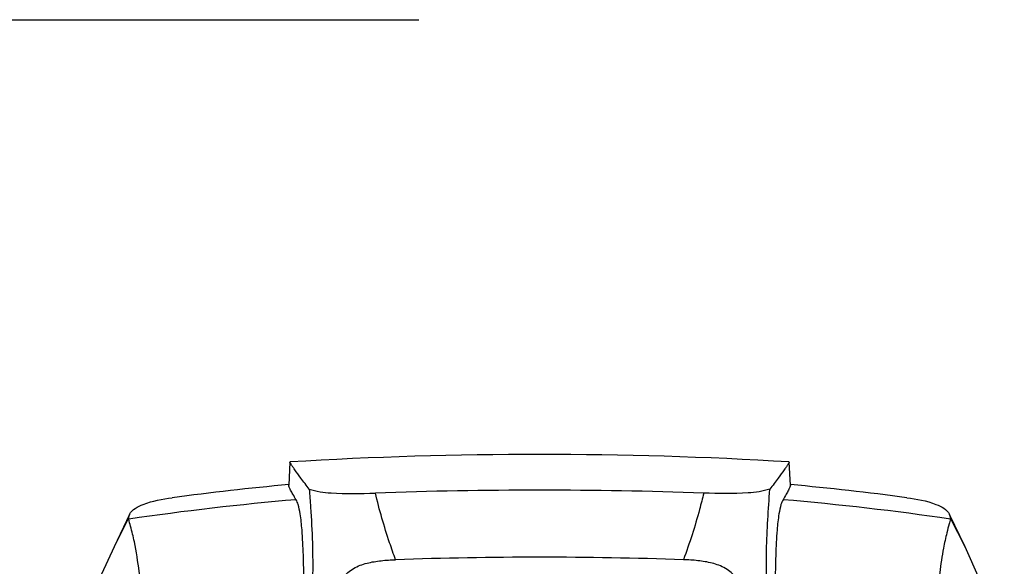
# Model space of a CAD drawing. Header units: millimetres. Extents: x 0 to 4000, y 0 to 3000.
# Tile 117 of 170: x 1243 to 1599, y 2258 to 2456. Entities that reach past the tile are written whole.
import ezdxf

# ---------------------------------------------------------------- set-up
doc = ezdxf.new("R2010")
doc.units = ezdxf.units.MM
doc.header["$LTSCALE"] = 219.99956
doc.layers.get('0').update_dxf_attribs({"linetype": 'CONTINUOUS'})

msp = doc.modelspace()

# ---------------------------------------------------------------- linework, layer by layer
at = {"color": 7, "linetype": 'CONTINUOUS'}
for p, q in [((1053.56, 2456.13), (1387.06, 2456.13)), ((1340.34, 2295.89), (1339.94, 2287.5)), ((1340.36, 2295.89), (1340.46, 2295.94)), ((1521.02, 2295.94), (1521.12, 2295.89)), ((1521.54, 2287.51), (1521.14, 2295.89)), ((1282.32, 2276.92), (1276.69, 2265.23)), ((1281.96, 2275.57), (1282.32, 2276.92)), ((1579.15, 2276.93), (1579.51, 2275.58)), ((1584.79, 2265.23), (1579.15, 2276.93)), ((1584.8, 2265.21), (1584.79, 2265.23))]:
    msp.add_line(p, q, dxfattribs=at)
at = {"color": 9, "linetype": 'CONTINUOUS'}
for p, q in [((1281.97, 2275.57), (1276.69, 2265.23)), ((1584.79, 2265.23), (1579.51, 2275.58))]:
    msp.add_line(p, q, dxfattribs=at)
at = {"color": 7, "linetype": 'CONTINUOUS'}
for points in [[(1276.69, 2265.24), (1272.1, 2255.28), (1267.82, 2245.19)], [(1599, 2231.92), (1594.67, 2242.87), (1584.8, 2265.21)]]:
    msp.add_lwpolyline(points, dxfattribs=at)
for centre, radius, start, end in [((1430.74, 798.66), 1500, 86.54842, 93.45158), ((1430.78, 1291.85), 1000, 95.21328, 97.64532), ((1430.74, 577.67), 1708.04, 88.00553, 91.99445), ((1430.78, 1291.85), 1000, 82.35933, 84.79106), ((1430.74, 760.97), 1500.45, 88.00948, 91.99052)]:
    msp.add_arc(centre, radius, start, end, dxfattribs=at)
at = {"color": 9, "linetype": 'CONTINUOUS'}
for centre, radius, start, end in [((1430.61, 1258.54), 1027.48, 94.91348, 98.31663), ((1431.7, 1265.05), 1020.93, 81.67677, 85.10142)]:
    msp.add_arc(centre, radius, start, end, dxfattribs=at)
at = {"color": 7, "linetype": 'CONTINUOUS'}
for points, knots in [([(1347.37, 2286.06), (1346.35, 2287.41), (1344.59, 2289.74), (1342.58, 2292.46), (1341.43, 2294.1), (1340.84, 2294.93), (1340.55, 2295.49), (1340.33, 2295.78), (1340.34, 2295.89)], [0, 0, 0, 0, 0.419271, 0.72575, 0.836594, 0.919185, 0.973526, 1, 1, 1, 1]), ([(1521.14, 2295.89), (1521.15, 2295.78), (1520.93, 2295.49), (1520.64, 2294.93), (1520.05, 2294.1), (1518.9, 2292.46), (1516.89, 2289.74), (1515.13, 2287.41), (1514.11, 2286.06)], [0, 0, 0, 0, 0.026474, 0.080815, 0.163406, 0.27425, 0.580729, 1, 1, 1, 1]), ([(1342.6, 2282.24), (1342.21, 2282.9), (1341.53, 2284.04), (1340.67, 2285.59), (1340.21, 2286.66), (1339.88, 2287.28), (1339.93, 2287.5)], [0, 0, 0, 0, 0.386039, 0.680059, 0.884508, 1, 1, 1, 1]), ([(1347.37, 2286.06), (1349.91, 2285.25), (1357.94, 2284.21), (1365.95, 2284.49), (1371.29, 2284.68)], [0, 0, 0, 0, 0.332421, 1, 1, 1, 1]), ([(1347.37, 2286.06), (1347.53, 2283.88), (1348.28, 2273.12), (1348.8, 2262.31), (1348.53, 2253.7)], [0, 0, 0, 0, 0.202084, 1, 1, 1, 1]), ([(1514.11, 2286.06), (1511.57, 2285.25), (1503.54, 2284.21), (1495.53, 2284.49), (1490.18, 2284.68)], [0, 0, 0, 0, 0.332377, 1, 1, 1, 1]), ([(1512.94, 2253.73), (1512.84, 2257.14), (1512.85, 2267.93), (1513.58, 2278.7), (1514.11, 2286.06)], [0, 0, 0, 0, 0.316367, 1, 1, 1, 1]), ([(1521.55, 2287.51), (1521.6, 2287.29), (1521.27, 2286.67), (1520.81, 2285.6), (1519.95, 2284.05), (1519.27, 2282.9), (1518.88, 2282.25)], [0, 0, 0, 0, 0.115521, 0.319979, 0.61397, 1, 1, 1, 1]), ([(1282.32, 2276.92), (1283.2, 2278.74), (1288.8, 2281.59), (1294.17, 2282.48), (1297.74, 2282.96)], [0, 0, 0, 0, 0.360359, 1, 1, 1, 1]), ([(1345.09, 2206.8), (1345.2, 2216.53), (1345.43, 2234.99), (1345.53, 2256.51), (1344.9, 2270.22), (1344.26, 2276.34), (1343.54, 2280), (1342.93, 2281.7), (1342.6, 2282.24)], [0, 0, 0, 0, 0.385566, 0.731395, 0.852162, 0.929364, 0.974785, 1, 1, 1, 1]), ([(1518.88, 2282.25), (1518.55, 2281.71), (1517.94, 2280.01), (1517.21, 2276.35), (1516.58, 2270.23), (1515.95, 2256.51), (1516.05, 2234.99), (1516.28, 2216.54), (1516.39, 2206.8)], [0, 0, 0, 0, 0.025216, 0.070636, 0.147836, 0.268603, 0.614432, 1, 1, 1, 1]), ([(1563.74, 2282.97), (1567.31, 2282.49), (1572.67, 2281.6), (1578.27, 2278.75), (1579.16, 2276.93)], [0, 0, 0, 0, 0.63964, 1, 1, 1, 1]), ([(1287.56, 2240.07), (1287.08, 2245.45), (1286.19, 2254.47), (1284.47, 2265.33), (1283.01, 2271.64), (1282.15, 2274.34), (1281.99, 2275.21)], [0, 0, 0, 0, 0.45534, 0.762031, 0.925357, 1, 1, 1, 1]), ([(1579.49, 2275.23), (1579.38, 2274.64), (1578.89, 2273), (1577.96, 2269.51), (1576.71, 2263.65), (1574.73, 2250.33), (1572.95, 2229.2), (1571.75, 2211.02), (1571.19, 2201.4)], [0, 0, 0, 0, 0.023962, 0.068947, 0.145594, 0.265407, 0.611525, 1, 1, 1, 1]), ([(1355.2, 2233.81), (1355.26, 2237.28), (1355.51, 2242.52), (1356.99, 2249.33), (1359.23, 2254.14), (1363.28, 2257.66), (1368.25, 2259.42), (1373.4, 2260.25), (1376.88, 2260.46), (1378.62, 2260.52)], [0, 0, 0, 0, 0.250292, 0.375427, 0.500217, 0.624669, 0.749583, 0.874755, 1, 1, 1, 1]), ([(1506.28, 2233.82), (1506.22, 2237.3), (1505.97, 2242.54), (1504.49, 2249.34), (1502.24, 2254.14), (1498.2, 2257.66), (1493.23, 2259.42), (1488.07, 2260.25), (1484.59, 2260.46), (1482.86, 2260.52)], [0, 0, 0, 0, 0.250296, 0.375428, 0.500217, 0.624667, 0.749582, 0.874756, 1, 1, 1, 1])]:
    msp.add_open_spline(points, degree=3, knots=knots, dxfattribs=at)
at = {"color": 9, "linetype": 'CONTINUOUS'}
for points, knots in [([(1378.62, 2260.52), (1377.88, 2262.56), (1375.09, 2270.5), (1372.74, 2278.6), (1371.29, 2284.68)], [0, 0, 0, 0, 0.257682, 1, 1, 1, 1]), ([(1490.18, 2284.68), (1489.71, 2282.69), (1487.63, 2274.53), (1485.04, 2266.51), (1482.86, 2260.52)], [0, 0, 0, 0, 0.242533, 1, 1, 1, 1])]:
    msp.add_open_spline(points, degree=3, knots=knots, dxfattribs=at)
at = {"color": 7, "linetype": 'CONTINUOUS'}
for points in [[(1281.96, 2275.57), (1281.96, 2275.45), (1281.97, 2275.33), (1281.99, 2275.21)], [(1579.49, 2275.23), (1579.51, 2275.34), (1579.51, 2275.46), (1579.51, 2275.58)]]:
    msp.add_open_spline(points, degree=3, dxfattribs=at)

doc.saveas('drawing.dxf')
